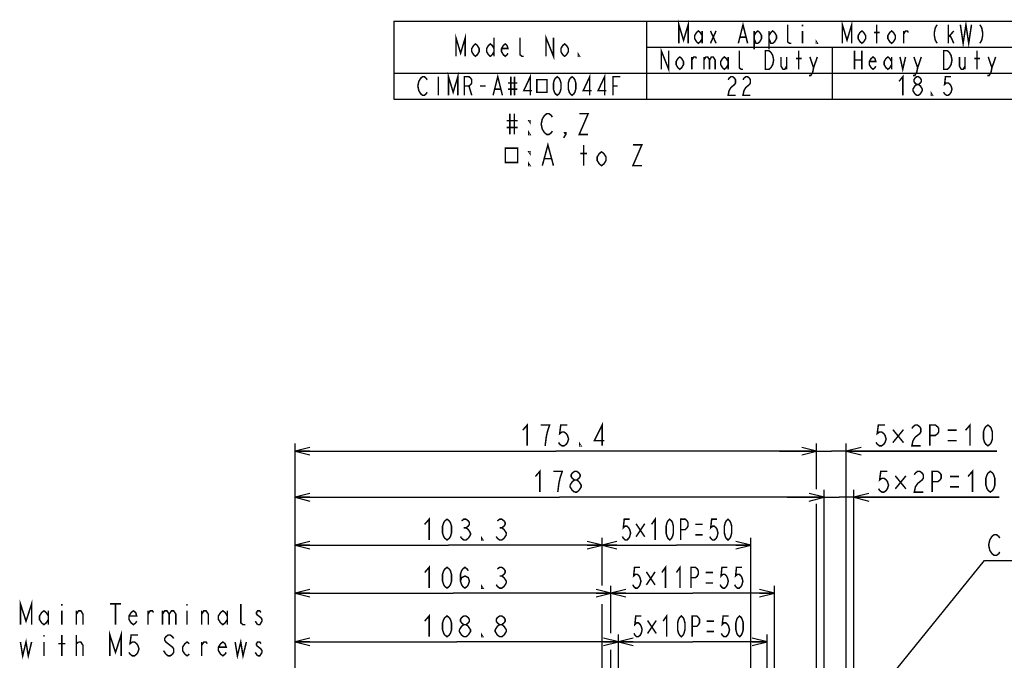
# Model space of a CAD drawing. Extents: x 28 to 410, y 36 to 287.
# Tile 38 of 40: x 191 to 324, y 201 to 287. Entities that reach past the tile are written whole.
import ezdxf

# ---------------------------------------------------------------- set-up
doc = ezdxf.new("R2010")
doc.units = 0
doc.header["$LTSCALE"] = 23.1
doc.layers.get('0').update_dxf_attribs({"linetype": 'CONTINUOUS'})
doc.layers.add('ALL_DIM', color=7, linetype='CONTINUOUS')
doc.layers.add('ALL_NOTE', color=7, linetype='CONTINUOUS')
doc.dimstyles.get("Standard").update_dxf_attribs({"dimtxt": 2.5, "dimasz": 2.5, "dimexe": 1.25, "dimexo": 0.625, "dimtad": 1, "dimcen": 2.5, "dimazin": 3, "dimtfac": 1, "dimtmove": 0, "dimatfit": 3})

# ---------------------------------------------------------------- blocks, each defined once
blk = doc.blocks.new('_OPEN')
at = {"color": 0, "linetype": 'BYBLOCK'}
for p, q in [((0, 0), (-1, 0.25)), ((-1, -0.25), (0, 0)), ((-1, 0), (0, 0))]:
    blk.add_line(p, q, dxfattribs=at)
blk = doc.blocks.new('*D28')
at = {"layer": 'ALL_DIM', "color": 2, "linetype": 'CONTINUOUS'}
for p, q in [((228.53, 116.14), (228.53, 204.2)), ((272.03, 174.12), (272.03, 204.2)), ((228.53, 203.2), (250.28, 203.2)), ((272.03, 203.2), (250.28, 203.2))]:
    blk.add_line(p, q, dxfattribs=at)
at = {"layer": 'ALL_DIM', "color": 2, "linetype": 'CONTINUOUS', "xscale": 2, "yscale": 2, "zscale": 2, "rotation": 180}
blk.add_blockref('_OPEN', (228.53, 203.2), dxfattribs=at)
at = {"layer": 'ALL_DIM', "color": 2, "linetype": 'CONTINUOUS', "xscale": 2, "yscale": 2, "zscale": 2}
blk.add_blockref('_OPEN', (272.03, 203.2), dxfattribs=at)
blk = doc.blocks.new('*D37')
at = {"layer": 'ALL_DIM', "color": 2, "linetype": 'CONTINUOUS'}
for p, q in [((272.03, 174.12), (272.03, 204.2)), ((292.03, 174.12), (292.03, 204.2)), ((272.03, 203.2), (282.03, 203.2)), ((292.03, 203.2), (282.03, 203.2))]:
    blk.add_line(p, q, dxfattribs=at)
at = {"layer": 'ALL_DIM', "color": 2, "linetype": 'CONTINUOUS', "xscale": 2, "yscale": 2, "zscale": 2, "rotation": 180}
blk.add_blockref('_OPEN', (272.03, 203.2), dxfattribs=at)
at = {"layer": 'ALL_DIM', "color": 2, "linetype": 'CONTINUOUS', "xscale": 2, "yscale": 2, "zscale": 2}
blk.add_blockref('_OPEN', (292.03, 203.2), dxfattribs=at)
blk = doc.blocks.new('*D38')
at = {"layer": 'ALL_DIM', "color": 2, "linetype": 'CONTINUOUS'}
for p, q in [((271.03, 204.41), (271.03, 210.75)), ((293.03, 178.32), (293.03, 210.75)), ((271.03, 209.75), (282.03, 209.75)), ((293.03, 209.75), (282.03, 209.75)), ((271.03, 178.32), (271.03, 202.02))]:
    blk.add_line(p, q, dxfattribs=at)
at = {"layer": 'ALL_DIM', "color": 2, "linetype": 'CONTINUOUS', "xscale": 2, "yscale": 2, "zscale": 2, "rotation": 180}
blk.add_blockref('_OPEN', (271.03, 209.75), dxfattribs=at)
at = {"layer": 'ALL_DIM', "color": 2, "linetype": 'CONTINUOUS', "xscale": 2, "yscale": 2, "zscale": 2}
blk.add_blockref('_OPEN', (293.03, 209.75), dxfattribs=at)
blk = doc.blocks.new('*D39')
at = {"layer": 'ALL_DIM', "color": 2, "linetype": 'CONTINUOUS'}
for p, q in [((269.83, 210.85), (269.83, 217.23)), ((269.83, 216.23), (279.83, 216.23)), ((289.83, 216.23), (279.83, 216.23)), ((289.83, 184.12), (289.83, 217.23)), ((269.83, 184.12), (269.83, 208.29))]:
    blk.add_line(p, q, dxfattribs=at)
at = {"layer": 'ALL_DIM', "color": 2, "linetype": 'CONTINUOUS', "xscale": 2, "yscale": 2, "zscale": 2, "rotation": 180}
blk.add_blockref('_OPEN', (269.83, 216.23), dxfattribs=at)
at = {"layer": 'ALL_DIM', "color": 2, "linetype": 'CONTINUOUS', "xscale": 2, "yscale": 2, "zscale": 2}
blk.add_blockref('_OPEN', (289.83, 216.23), dxfattribs=at)
blk = doc.blocks.new('*D40')
at = {"layer": 'ALL_DIM', "color": 2, "linetype": 'CONTINUOUS'}
for p, q in [((299.72, 222.67), (294.72, 222.67)), ((294.72, 222.67), (301.72, 222.67)), ((299.72, 174.12), (299.72, 223.67)), ((323.28, 222.67), (301.72, 222.67)), ((303.72, 174.12), (303.72, 223.67)), ((303.72, 222.67), (323.28, 222.67))]:
    blk.add_line(p, q, dxfattribs=at)
at = {"layer": 'ALL_DIM', "color": 2, "linetype": 'CONTINUOUS', "xscale": 2, "yscale": 2, "zscale": 2}
blk.add_blockref('_OPEN', (299.72, 222.67), dxfattribs=at)
at = {"layer": 'ALL_DIM', "color": 2, "linetype": 'CONTINUOUS', "xscale": 2, "yscale": 2, "zscale": 2, "rotation": 180}
blk.add_blockref('_OPEN', (303.72, 222.67), dxfattribs=at)
blk = doc.blocks.new('*D41')
at = {"layer": 'ALL_DIM', "color": 2, "linetype": 'CONTINUOUS'}
for p, q in [((298.7, 223.78), (298.7, 229.9)), ((302.7, 178.18), (302.7, 229.9)), ((298.7, 228.9), (293.7, 228.9)), ((293.7, 228.9), (300.7, 228.9)), ((322.96, 228.9), (300.7, 228.9)), ((302.7, 228.9), (322.96, 228.9)), ((298.7, 178.18), (298.7, 221.8))]:
    blk.add_line(p, q, dxfattribs=at)
at = {"layer": 'ALL_DIM', "color": 2, "linetype": 'CONTINUOUS', "xscale": 2, "yscale": 2, "zscale": 2}
blk.add_blockref('_OPEN', (298.7, 228.9), dxfattribs=at)
at = {"layer": 'ALL_DIM', "color": 2, "linetype": 'CONTINUOUS', "xscale": 2, "yscale": 2, "zscale": 2, "rotation": 180}
blk.add_blockref('_OPEN', (302.7, 228.9), dxfattribs=at)
blk = doc.blocks.new('*D42')
at = {"layer": 'ALL_DIM', "color": 2, "linetype": 'CONTINUOUS'}
for p, q in [((228.53, 116.14), (228.53, 223.67)), ((228.53, 222.67), (264.12, 222.67)), ((299.72, 222.67), (264.12, 222.67)), ((299.72, 174.12), (299.72, 223.67))]:
    blk.add_line(p, q, dxfattribs=at)
at = {"layer": 'ALL_DIM', "color": 2, "linetype": 'CONTINUOUS', "xscale": 2, "yscale": 2, "zscale": 2, "rotation": 180}
blk.add_blockref('_OPEN', (228.53, 222.67), dxfattribs=at)
at = {"layer": 'ALL_DIM', "color": 2, "linetype": 'CONTINUOUS', "xscale": 2, "yscale": 2, "zscale": 2}
blk.add_blockref('_OPEN', (299.72, 222.67), dxfattribs=at)
blk = doc.blocks.new('*D43')
at = {"layer": 'ALL_DIM', "color": 2, "linetype": 'CONTINUOUS'}
for p, q in [((228.53, 116.14), (228.53, 229.9)), ((298.7, 223.82), (298.7, 229.9)), ((228.53, 228.9), (263.61, 228.9)), ((298.7, 228.9), (263.61, 228.9)), ((298.7, 178.18), (298.7, 221.7))]:
    blk.add_line(p, q, dxfattribs=at)
at = {"layer": 'ALL_DIM', "color": 2, "linetype": 'CONTINUOUS', "xscale": 2, "yscale": 2, "zscale": 2, "rotation": 180}
blk.add_blockref('_OPEN', (228.53, 228.9), dxfattribs=at)
at = {"layer": 'ALL_DIM', "color": 2, "linetype": 'CONTINUOUS', "xscale": 2, "yscale": 2, "zscale": 2}
blk.add_blockref('_OPEN', (298.7, 228.9), dxfattribs=at)
blk = doc.blocks.new('*D44')
at = {"layer": 'ALL_DIM', "color": 2, "linetype": 'CONTINUOUS'}
for p, q in [((228.53, 116.14), (228.53, 210.75)), ((271.03, 204.36), (271.03, 210.75)), ((228.53, 209.75), (249.78, 209.75)), ((271.03, 209.75), (249.78, 209.75)), ((271.03, 178.32), (271.03, 202.14))]:
    blk.add_line(p, q, dxfattribs=at)
at = {"layer": 'ALL_DIM', "color": 2, "linetype": 'CONTINUOUS', "xscale": 2, "yscale": 2, "zscale": 2, "rotation": 180}
blk.add_blockref('_OPEN', (228.53, 209.75), dxfattribs=at)
at = {"layer": 'ALL_DIM', "color": 2, "linetype": 'CONTINUOUS', "xscale": 2, "yscale": 2, "zscale": 2}
blk.add_blockref('_OPEN', (271.03, 209.75), dxfattribs=at)
blk = doc.blocks.new('*D45')
at = {"layer": 'ALL_DIM', "color": 2, "linetype": 'CONTINUOUS'}
for p, q in [((228.53, 116.14), (228.53, 217.23)), ((228.53, 216.23), (249.18, 216.23)), ((269.83, 216.23), (249.18, 216.23)), ((269.83, 210.81), (269.83, 217.23)), ((269.83, 184.12), (269.83, 208.25))]:
    blk.add_line(p, q, dxfattribs=at)
at = {"layer": 'ALL_DIM', "color": 2, "linetype": 'CONTINUOUS', "xscale": 2, "yscale": 2, "zscale": 2, "rotation": 180}
blk.add_blockref('_OPEN', (228.53, 216.23), dxfattribs=at)
at = {"layer": 'ALL_DIM', "color": 2, "linetype": 'CONTINUOUS', "xscale": 2, "yscale": 2, "zscale": 2}
blk.add_blockref('_OPEN', (269.83, 216.23), dxfattribs=at)

msp = doc.modelspace()

# ---------------------------------------------------------------- linework, layer by layer
at = {"color": 2, "linetype": 'CONTINUOUS'}
for p, q in [((241.795, 286.802), (409.795, 286.802)), ((241.795, 286.802), (241.795, 276.302)), ((275.795, 286.802), (275.795, 276.302)), ((275.795, 283.302), (389.795, 283.302)), ((300.795, 283.302), (300.795, 276.302)), ((241.795, 279.802), (409.795, 279.802)), ((241.795, 276.302), (409.795, 276.302))]:
    msp.add_line(p, q, dxfattribs=at)
at = {"color": 2, "linetype": 'CONTINUOUS', "const_width": 0.2}
for points in [[(280.17, 283.802), (280.17, 286.302), (280.795, 284.219), (281.42, 286.302), (281.42, 283.802)], [(288.17, 283.802), (288.795, 286.302), (289.42, 283.802)], [(295.295, 283.802), (295.045, 283.802), (294.795, 284.011), (294.795, 286.302)], [(296.795, 286.302), (296.795, 286.094)], [(302.17, 283.802), (302.17, 286.302), (302.795, 284.219), (303.42, 286.302), (303.42, 283.802)], [(306.795, 283.802), (306.795, 286.302)], [(314.92, 286.302), (314.67, 285.886), (314.545, 285.261), (314.545, 284.844), (314.67, 284.219), (314.92, 283.802)], [(316.42, 283.802), (316.42, 286.302)], [(318.045, 286.302), (318.42, 283.802), (318.795, 286.302), (319.17, 283.802), (319.545, 286.302)], [(320.67, 286.302), (320.92, 285.886), (321.045, 285.261), (321.045, 284.844), (320.92, 284.219), (320.67, 283.802)], [(250.17, 282.052), (250.17, 284.552), (250.795, 282.469), (251.42, 284.552), (251.42, 282.052)], [(262.295, 282.052), (262.295, 284.552), (263.295, 282.052), (263.295, 284.552)], [(283.295, 284.427), (283.045, 284.011), (282.795, 283.802), (282.545, 284.011), (282.295, 284.427), (282.295, 284.844), (282.545, 285.261), (282.795, 285.469), (283.045, 285.261), (283.295, 284.844)], [(283.295, 285.469), (283.295, 283.802)], [(284.42, 285.469), (285.17, 283.802)], [(284.42, 283.802), (285.17, 285.469)], [(290.295, 284.844), (290.545, 285.261), (290.795, 285.469), (291.045, 285.261), (291.295, 284.844), (291.295, 284.427), (291.045, 284.011), (290.795, 283.802), (290.545, 283.802), (290.295, 284.427)], [(290.295, 285.469), (290.295, 282.969)], [(292.295, 284.844), (292.545, 285.261), (292.795, 285.469), (293.045, 285.261), (293.295, 284.844), (293.295, 284.427), (293.045, 284.011), (292.795, 283.802), (292.545, 283.802), (292.295, 284.427)], [(292.295, 285.469), (292.295, 282.969)], [(296.795, 285.469), (296.795, 283.802)], [(305.295, 284.427), (305.045, 284.011), (304.795, 283.802), (304.545, 284.011), (304.295, 284.427), (304.295, 284.844), (304.545, 285.261), (304.795, 285.469), (305.045, 285.261), (305.295, 284.844), (305.295, 284.427)], [(306.42, 285.261), (307.17, 285.261)], [(309.295, 284.427), (309.045, 284.011), (308.795, 283.802), (308.545, 284.011), (308.295, 284.427), (308.295, 284.844), (308.545, 285.261), (308.795, 285.469), (309.045, 285.261), (309.295, 284.844), (309.295, 284.427)], [(310.42, 283.802), (310.42, 285.469)], [(310.42, 285.052), (310.67, 285.469), (310.92, 285.469), (311.045, 285.261)], [(316.42, 284.636), (317.17, 285.469)], [(316.67, 284.844), (317.17, 283.802)], [(253.295, 282.677), (253.045, 282.261), (252.795, 282.052), (252.545, 282.261), (252.295, 282.677), (252.295, 283.094), (252.545, 283.511), (252.795, 283.719), (253.045, 283.511), (253.295, 283.094), (253.295, 282.677)], [(255.295, 282.677), (255.045, 282.261), (254.795, 282.052), (254.545, 282.261), (254.295, 282.677), (254.295, 283.094), (254.545, 283.511), (254.795, 283.719), (255.045, 283.511), (255.295, 283.094)], [(255.295, 284.552), (255.295, 282.052)], [(257.17, 282.469), (257.045, 282.261), (256.795, 282.052), (256.545, 282.261), (256.295, 282.677), (256.295, 283.094), (256.545, 283.511), (256.795, 283.719), (257.045, 283.511), (257.17, 283.094), (256.295, 283.094)], [(259.295, 282.052), (259.045, 282.052), (258.795, 282.261), (258.795, 284.552)], [(265.295, 282.677), (265.045, 282.261), (264.795, 282.052), (264.545, 282.261), (264.295, 282.677), (264.295, 283.094), (264.545, 283.511), (264.795, 283.719), (265.045, 283.511), (265.295, 283.094), (265.295, 282.677)], [(288.42, 284.636), (289.17, 284.636)], [(298.795, 283.802), (298.67, 283.802), (298.67, 284.011), (298.795, 283.802)], [(266.795, 282.052), (266.67, 282.052), (266.67, 282.261), (266.795, 282.052)], [(277.795, 280.302), (277.795, 282.802), (278.795, 280.302), (278.795, 282.802)], [(288.795, 280.302), (288.545, 280.302), (288.295, 280.511), (288.295, 282.802)], [(291.795, 282.802), (292.295, 282.802), (292.545, 282.594), (292.67, 282.386), (292.795, 282.177), (292.92, 281.552), (292.795, 280.927), (292.67, 280.719), (292.545, 280.511), (292.295, 280.302), (291.795, 280.302), (291.795, 282.802)], [(296.295, 280.302), (296.295, 282.802)], [(303.795, 282.802), (303.795, 280.302)], [(304.795, 282.802), (304.795, 280.302)], [(315.795, 282.802), (316.295, 282.802), (316.545, 282.594), (316.67, 282.386), (316.795, 282.177), (316.92, 281.552), (316.795, 280.927), (316.67, 280.719), (316.545, 280.511), (316.295, 280.302), (315.795, 280.302), (315.795, 282.802)], [(320.295, 280.302), (320.295, 282.802)], [(280.795, 280.927), (280.545, 280.511), (280.295, 280.302), (280.045, 280.511), (279.795, 280.927), (279.795, 281.344), (280.045, 281.761), (280.295, 281.969), (280.545, 281.761), (280.795, 281.344), (280.795, 280.927)], [(281.92, 280.302), (281.92, 281.969)], [(281.92, 281.552), (282.17, 281.969), (282.42, 281.969), (282.545, 281.761)], [(283.545, 281.969), (283.545, 280.302)], [(283.545, 281.552), (283.795, 281.969), (284.045, 281.969), (284.295, 281.552), (284.295, 280.302)], [(284.295, 281.552), (284.545, 281.969), (284.795, 281.969), (285.045, 281.552), (285.045, 280.302)], [(286.795, 280.927), (286.545, 280.511), (286.295, 280.302), (286.045, 280.511), (285.795, 280.927), (285.795, 281.344), (286.045, 281.761), (286.295, 281.969), (286.545, 281.761), (286.795, 281.344)], [(286.795, 281.969), (286.795, 280.302)], [(293.92, 281.969), (293.92, 280.719), (294.17, 280.302), (294.42, 280.302), (294.67, 280.719)], [(294.67, 281.969), (294.67, 280.302)], [(295.92, 281.761), (296.67, 281.761)], [(297.795, 281.969), (298.295, 280.511), (298.17, 279.886), (297.92, 279.469), (297.67, 279.469)], [(298.295, 280.511), (298.795, 281.969)], [(303.795, 281.552), (304.795, 281.552)], [(306.67, 280.719), (306.545, 280.511), (306.295, 280.302), (306.045, 280.511), (305.795, 280.927), (305.795, 281.344), (306.045, 281.761), (306.295, 281.969), (306.545, 281.761), (306.67, 281.344), (305.795, 281.344)], [(308.795, 280.927), (308.545, 280.511), (308.295, 280.302), (308.045, 280.511), (307.795, 280.927), (307.795, 281.344), (308.045, 281.761), (308.295, 281.969), (308.545, 281.761), (308.795, 281.344)], [(308.795, 281.969), (308.795, 280.302)], [(309.92, 281.969), (310.295, 280.302), (310.67, 281.969)], [(311.795, 281.969), (312.295, 280.511), (312.17, 279.886), (311.92, 279.469), (311.67, 279.469)], [(312.295, 280.511), (312.795, 281.969)], [(317.92, 281.969), (317.92, 280.719), (318.17, 280.302), (318.42, 280.302), (318.67, 280.719)], [(318.67, 281.969), (318.67, 280.302)], [(319.92, 281.761), (320.67, 281.761)], [(321.795, 281.969), (322.295, 280.511), (322.17, 279.886), (321.92, 279.469), (321.67, 279.469)], [(322.295, 280.511), (322.795, 281.969)], [(249.17, 276.802), (249.17, 279.302), (249.795, 277.219), (250.42, 279.302), (250.42, 276.802)], [(255.17, 276.802), (255.795, 279.302), (256.42, 276.802)], [(260.17, 276.802), (260.17, 279.302), (259.295, 277.427), (260.42, 277.427)], [(268.17, 276.802), (268.17, 279.302), (267.295, 277.427), (268.42, 277.427)], [(270.17, 276.802), (270.17, 279.302), (269.295, 277.427), (270.42, 277.427)], [(309.795, 278.677), (310.295, 279.302), (310.295, 276.802)], [(246.295, 277.219), (246.17, 277.011), (245.92, 276.802), (245.67, 276.802), (245.42, 277.011), (245.295, 277.219), (245.17, 277.427), (245.045, 278.052), (245.17, 278.677), (245.295, 278.886), (245.42, 279.094), (245.67, 279.302), (245.92, 279.302), (246.17, 279.094), (246.295, 278.886)], [(247.795, 279.302), (247.795, 276.802)], [(251.295, 276.802), (251.295, 279.302), (251.92, 279.302), (252.17, 279.094), (252.295, 278.886), (252.295, 278.469), (252.17, 278.261), (251.92, 278.052), (251.295, 278.052)], [(257.17, 278.469), (258.42, 278.469)], [(257.545, 279.302), (257.545, 276.802)], [(258.045, 279.302), (258.045, 276.802)], [(261.045, 278.912), (261.045, 277.193), (262.42, 277.193), (262.42, 278.912), (261.045, 278.912)], [(263.795, 276.802), (263.545, 277.011), (263.42, 277.219), (263.295, 277.636), (263.295, 278.469), (263.42, 278.886), (263.545, 279.094), (263.795, 279.302), (264.045, 279.094), (264.17, 278.886), (264.295, 278.469), (264.295, 277.636), (264.17, 277.219), (264.045, 277.011), (263.795, 276.802)], [(265.795, 276.802), (265.545, 277.011), (265.42, 277.219), (265.295, 277.636), (265.295, 278.469), (265.42, 278.886), (265.545, 279.094), (265.795, 279.302), (266.045, 279.094), (266.17, 278.886), (266.295, 278.469), (266.295, 277.636), (266.17, 277.219), (266.045, 277.011), (265.795, 276.802)], [(271.295, 276.802), (271.295, 279.302), (272.295, 279.302)], [(286.795, 278.886), (286.92, 279.094), (287.17, 279.302), (287.42, 279.302), (287.67, 279.094), (287.795, 278.886), (287.795, 278.469), (287.67, 278.261), (287.42, 278.052), (287.17, 277.844), (286.92, 277.427), (286.795, 276.802), (287.795, 276.802)], [(288.795, 278.886), (288.92, 279.094), (289.17, 279.302), (289.42, 279.302), (289.67, 279.094), (289.795, 278.886), (289.795, 278.469), (289.67, 278.261), (289.42, 278.052), (289.17, 277.844), (288.92, 277.427), (288.795, 276.802), (289.795, 276.802)], [(312.17, 276.802), (311.92, 277.011), (311.795, 277.219), (311.67, 277.427), (311.67, 277.636), (311.795, 277.844), (311.92, 278.052), (312.17, 278.261), (312.42, 278.261), (312.67, 278.052), (312.795, 277.844), (312.92, 277.636), (312.92, 277.427), (312.795, 277.219), (312.67, 277.011), (312.42, 276.802), (312.17, 276.802)], [(312.17, 278.261), (311.92, 278.469), (311.795, 278.677), (311.795, 278.886), (311.92, 279.094), (312.17, 279.302), (312.42, 279.302), (312.67, 279.094), (312.795, 278.886), (312.795, 278.677), (312.67, 278.469), (312.42, 278.261)], [(316.795, 279.302), (316.045, 279.302), (315.92, 278.261), (316.17, 278.469), (316.42, 278.469), (316.67, 278.261), (316.795, 278.052), (316.92, 277.636), (316.795, 277.219), (316.67, 277.011), (316.42, 276.802), (316.17, 276.802), (315.92, 277.011), (315.795, 277.219)], [(251.92, 278.052), (252.295, 276.802)], [(253.42, 278.052), (254.17, 278.052)], [(255.42, 277.636), (256.17, 277.636)], [(257.17, 277.636), (258.42, 277.636)], [(271.295, 278.052), (271.92, 278.052)], [(314.295, 276.802), (314.17, 276.802), (314.17, 277.011), (314.295, 276.802)]]:
    msp.add_lwpolyline(points, dxfattribs=at)
at = {"layer": 'ALL_DIM', "color": 2, "linetype": 'CONTINUOUS', "const_width": 0.2}
for points in [[(259.158, 231.704), (259.76, 232.404), (259.76, 229.604)], [(262.168, 229.604), (262.319, 230.77), (262.469, 231.47), (262.62, 231.937), (262.77, 232.404), (261.566, 232.404)], [(265.178, 232.404), (264.275, 232.404), (264.125, 231.237), (264.426, 231.47), (264.727, 231.47), (265.028, 231.237), (265.178, 231.004), (265.329, 230.537), (265.178, 230.07), (265.028, 229.837), (264.727, 229.604), (264.426, 229.604), (264.125, 229.837), (263.974, 230.07)], [(269.844, 229.604), (269.844, 232.404), (268.79, 230.304), (270.145, 230.304)], [(307.909, 232.404), (307.006, 232.404), (306.855, 231.237), (307.156, 231.47), (307.457, 231.47), (307.758, 231.237), (307.909, 231.004), (308.059, 230.537), (307.909, 230.07), (307.758, 229.837), (307.457, 229.604), (307.156, 229.604), (306.855, 229.837), (306.705, 230.07)], [(310.392, 231.791), (308.962, 230.041)], [(308.962, 231.791), (310.392, 230.041)], [(311.521, 231.937), (311.671, 232.17), (311.972, 232.404), (312.273, 232.404), (312.574, 232.17), (312.725, 231.937), (312.725, 231.47), (312.574, 231.237), (312.273, 231.004), (311.972, 230.77), (311.671, 230.304), (311.521, 229.604), (312.725, 229.604)], [(313.929, 229.604), (313.929, 232.404), (314.681, 232.404), (314.982, 232.17), (315.133, 231.937), (315.133, 231.47), (314.982, 231.237), (314.681, 231.004), (313.929, 231.004)], [(318.745, 231.704), (319.347, 232.404), (319.347, 229.604)], [(321.755, 229.604), (321.454, 229.837), (321.303, 230.07), (321.153, 230.537), (321.153, 231.47), (321.303, 231.937), (321.454, 232.17), (321.755, 232.404), (322.056, 232.17), (322.206, 231.937), (322.357, 231.47), (322.357, 230.537), (322.206, 230.07), (322.056, 229.837), (321.755, 229.604)], [(316.337, 231.704), (317.541, 231.704)], [(266.984, 229.604), (266.834, 229.604), (266.834, 229.837), (266.984, 229.604)], [(316.337, 230.304), (317.541, 230.304)], [(260.859, 225.473), (261.461, 226.173), (261.461, 223.373)], [(264.17, 225.239), (264.471, 226.173), (263.267, 226.173)], [(263.869, 223.373), (264.019, 224.539), (264.17, 225.239)], [(266.126, 225.006), (265.825, 225.239), (265.675, 225.473), (265.675, 225.706), (265.825, 225.939), (266.126, 226.173), (266.427, 226.173), (266.728, 225.939), (266.879, 225.706), (266.879, 225.473), (266.728, 225.239), (266.427, 225.006)], [(308.235, 226.173), (307.332, 226.173), (307.181, 225.006), (307.482, 225.239), (307.783, 225.239), (308.084, 225.006), (308.235, 224.773), (308.385, 224.306), (308.235, 223.839), (308.084, 223.606), (307.783, 223.373), (307.482, 223.373), (307.181, 223.606), (307.031, 223.839)], [(310.718, 225.56), (309.288, 223.81)], [(309.288, 225.56), (310.718, 223.81)], [(311.847, 225.706), (311.997, 225.939), (312.298, 226.173), (312.599, 226.173), (312.9, 225.939), (313.051, 225.706), (313.051, 225.239), (312.9, 225.006), (312.599, 224.773), (312.298, 224.539), (311.997, 224.073), (311.847, 223.373), (313.051, 223.373)], [(314.255, 223.373), (314.255, 226.173), (315.007, 226.173), (315.308, 225.939), (315.459, 225.706), (315.459, 225.239), (315.308, 225.006), (315.007, 224.773), (314.255, 224.773)], [(316.663, 225.473), (317.867, 225.473)], [(319.071, 225.473), (319.673, 226.173), (319.673, 223.373)], [(322.081, 223.373), (321.78, 223.606), (321.629, 223.839), (321.479, 224.306), (321.479, 225.239), (321.629, 225.706), (321.78, 225.939), (322.081, 226.173), (322.382, 225.939), (322.532, 225.706), (322.683, 225.239), (322.683, 224.306), (322.532, 223.839), (322.382, 223.606), (322.081, 223.373)], [(265.524, 224.306), (265.825, 224.773), (266.126, 225.006), (266.427, 225.006), (266.728, 224.773)], [(266.126, 223.373), (265.825, 223.606), (265.675, 223.839), (265.524, 224.073), (265.524, 224.306)], [(266.728, 224.773), (267.029, 224.306), (267.029, 224.073), (266.728, 223.606)], [(316.663, 224.073), (317.867, 224.073)], [(266.728, 223.606), (266.427, 223.373), (266.126, 223.373)], [(245.96, 219.026), (246.562, 219.726), (246.562, 216.926)], [(276.49, 219.026), (276.98, 219.726), (276.98, 216.926)], [(248.97, 216.926), (248.669, 217.159), (248.519, 217.392), (248.368, 217.859), (248.368, 218.792), (248.519, 219.259), (248.669, 219.492), (248.97, 219.726), (249.271, 219.492), (249.422, 219.259), (249.572, 218.792), (249.572, 217.859), (249.422, 217.392), (249.271, 217.159), (248.97, 216.926)], [(250.927, 219.492), (251.228, 219.726), (251.529, 219.726), (251.83, 219.492), (251.98, 219.259), (251.98, 219.026), (251.83, 218.792), (251.529, 218.559), (251.83, 218.326), (252.131, 217.859)], [(251.228, 218.559), (251.529, 218.559)], [(255.743, 219.492), (256.044, 219.726), (256.345, 219.726), (256.646, 219.492), (256.796, 219.259), (256.796, 219.026), (256.646, 218.792), (256.345, 218.559), (256.646, 218.326), (256.796, 218.092), (256.947, 217.859), (256.947, 217.626)], [(256.044, 218.559), (256.345, 218.559)], [(273.55, 219.726), (272.815, 219.726), (272.692, 218.559), (272.937, 218.792), (273.182, 218.792), (273.427, 218.559), (273.55, 218.326), (273.672, 217.859), (273.55, 217.392), (273.427, 217.159), (273.182, 216.926), (272.937, 216.926), (272.692, 217.159), (272.57, 217.392)], [(275.571, 219.113), (274.407, 217.363)], [(274.407, 219.113), (275.571, 217.363)], [(278.94, 216.926), (278.695, 217.159), (278.572, 217.392), (278.45, 217.859), (278.45, 218.792), (278.572, 219.259), (278.695, 219.492), (278.94, 219.726), (279.185, 219.492), (279.307, 219.259), (279.43, 218.792), (279.43, 217.859), (279.307, 217.392), (279.185, 217.159), (278.94, 216.926)], [(280.41, 216.926), (280.41, 219.726), (281.022, 219.726), (281.267, 219.492), (281.39, 219.259), (281.39, 218.792), (281.267, 218.559), (281.022, 218.326), (280.41, 218.326)], [(282.37, 219.026), (283.35, 219.026)], [(285.31, 219.726), (284.575, 219.726), (284.452, 218.559), (284.697, 218.792), (284.942, 218.792), (285.187, 218.559), (285.31, 218.326), (285.432, 217.859), (285.31, 217.392), (285.187, 217.159), (284.942, 216.926), (284.697, 216.926), (284.452, 217.159), (284.33, 217.392)], [(286.78, 216.926), (286.535, 217.159), (286.412, 217.392), (286.29, 217.859), (286.29, 218.792), (286.412, 219.259), (286.535, 219.492), (286.78, 219.726), (287.025, 219.492), (287.147, 219.259), (287.27, 218.792), (287.27, 217.859), (287.147, 217.392), (287.025, 217.159), (286.78, 216.926)], [(251.83, 217.159), (251.529, 216.926), (251.228, 216.926), (250.927, 217.159), (250.776, 217.392)], [(252.131, 217.859), (252.131, 217.626), (251.83, 217.159)], [(253.786, 216.926), (253.636, 216.926), (253.636, 217.159), (253.786, 216.926)], [(256.947, 217.626), (256.646, 217.159), (256.345, 216.926), (256.044, 216.926), (255.743, 217.159), (255.592, 217.392)], [(282.37, 217.626), (283.35, 217.626)], [(245.96, 212.546), (246.562, 213.246), (246.562, 210.446)], [(248.97, 210.446), (248.669, 210.679), (248.519, 210.912), (248.368, 211.379), (248.368, 212.312), (248.519, 212.779), (248.669, 213.012), (248.97, 213.246), (249.271, 213.012), (249.422, 212.779), (249.572, 212.312), (249.572, 211.379), (249.422, 210.912), (249.271, 210.679), (248.97, 210.446)], [(250.776, 211.379), (250.927, 211.846), (251.378, 212.079), (251.83, 211.846), (251.98, 211.379), (251.83, 210.912), (251.679, 210.679), (251.378, 210.446), (251.077, 210.679), (250.927, 210.912), (250.776, 211.379), (250.776, 212.312), (250.927, 212.779), (251.077, 213.012), (251.378, 213.246), (251.679, 213.012), (251.83, 212.779)], [(255.743, 213.012), (256.044, 213.246), (256.345, 213.246), (256.646, 213.012), (256.796, 212.779), (256.796, 212.546), (256.646, 212.312), (256.345, 212.079), (256.646, 211.846)], [(274.938, 213.246), (274.203, 213.246), (274.08, 212.079), (274.325, 212.312), (274.57, 212.312), (274.815, 212.079), (274.938, 211.846), (275.06, 211.379), (274.938, 210.912), (274.815, 210.679), (274.57, 210.446), (274.325, 210.446), (274.08, 210.679), (273.958, 210.912)], [(277.878, 212.546), (278.368, 213.246), (278.368, 210.446)], [(279.838, 212.546), (280.328, 213.246), (280.328, 210.446)], [(281.798, 210.446), (281.798, 213.246), (282.41, 213.246), (282.655, 213.012), (282.778, 212.779), (282.778, 212.312), (282.655, 212.079), (282.41, 211.846), (281.798, 211.846)], [(286.698, 213.246), (285.963, 213.246), (285.84, 212.079), (286.085, 212.312), (286.33, 212.312), (286.575, 212.079), (286.698, 211.846), (286.82, 211.379), (286.698, 210.912), (286.575, 210.679), (286.33, 210.446), (286.085, 210.446), (285.84, 210.679), (285.718, 210.912)], [(288.658, 213.246), (287.923, 213.246), (287.8, 212.079), (288.045, 212.312), (288.29, 212.312), (288.535, 212.079), (288.658, 211.846), (288.78, 211.379), (288.658, 210.912), (288.535, 210.679), (288.29, 210.446), (288.045, 210.446), (287.8, 210.679), (287.678, 210.912)], [(256.044, 212.079), (256.345, 212.079)], [(276.959, 212.633), (275.795, 210.883)], [(275.795, 212.633), (276.959, 210.883)], [(283.758, 212.546), (284.738, 212.546)], [(253.786, 210.446), (253.636, 210.446), (253.636, 210.679), (253.786, 210.446)], [(256.947, 211.146), (256.646, 210.679), (256.345, 210.446), (256.044, 210.446), (255.743, 210.679), (255.592, 210.912)], [(256.646, 211.846), (256.947, 211.379), (256.947, 211.146)], [(283.758, 211.146), (284.738, 211.146)], [(245.96, 205.998), (246.562, 206.698), (246.562, 203.898)], [(248.97, 203.898), (248.669, 204.132), (248.519, 204.365), (248.368, 204.832), (248.368, 205.765), (248.519, 206.232), (248.669, 206.465), (248.97, 206.698), (249.271, 206.465), (249.422, 206.232), (249.572, 205.765), (249.572, 204.832), (249.422, 204.365), (249.271, 204.132), (248.97, 203.898)], [(251.228, 205.532), (250.927, 205.765), (250.776, 205.998), (250.776, 206.232), (250.927, 206.465), (251.228, 206.698), (251.529, 206.698), (251.83, 206.465), (251.98, 206.232), (251.98, 205.998), (251.83, 205.765), (251.529, 205.532)], [(256.044, 205.532), (255.743, 205.765), (255.592, 205.998), (255.592, 206.232), (255.743, 206.465), (256.044, 206.698), (256.345, 206.698), (256.646, 206.465), (256.796, 206.232), (256.796, 205.998), (256.646, 205.765), (256.345, 205.532)], [(275.101, 206.698), (274.366, 206.698), (274.244, 205.532), (274.489, 205.765), (274.734, 205.765), (274.979, 205.532), (275.101, 205.298), (275.224, 204.832), (275.101, 204.365), (274.979, 204.132), (274.734, 203.898), (274.489, 203.898), (274.244, 204.132), (274.121, 204.365)], [(278.041, 205.998), (278.531, 206.698), (278.531, 203.898)], [(280.491, 203.898), (280.246, 204.132), (280.124, 204.365), (280.001, 204.832), (280.001, 205.765), (280.124, 206.232), (280.246, 206.465), (280.491, 206.698), (280.736, 206.465), (280.859, 206.232), (280.981, 205.765), (280.981, 204.832), (280.859, 204.365), (280.736, 204.132), (280.491, 203.898)], [(281.961, 203.898), (281.961, 206.698), (282.574, 206.698), (282.819, 206.465), (282.941, 206.232), (282.941, 205.765), (282.819, 205.532), (282.574, 205.298), (281.961, 205.298)], [(286.861, 206.698), (286.126, 206.698), (286.004, 205.532), (286.249, 205.765), (286.494, 205.765), (286.739, 205.532), (286.861, 205.298), (286.984, 204.832), (286.861, 204.365), (286.739, 204.132), (286.494, 203.898), (286.249, 203.898), (286.004, 204.132), (285.881, 204.365)], [(288.331, 203.898), (288.086, 204.132), (287.964, 204.365), (287.841, 204.832), (287.841, 205.765), (287.964, 206.232), (288.086, 206.465), (288.331, 206.698), (288.576, 206.465), (288.699, 206.232), (288.821, 205.765), (288.821, 204.832), (288.699, 204.365), (288.576, 204.132), (288.331, 203.898)], [(250.626, 204.832), (250.927, 205.298), (251.228, 205.532), (251.529, 205.532), (251.83, 205.298), (251.98, 205.065), (252.131, 204.832), (252.131, 204.598), (251.83, 204.132)], [(255.442, 204.832), (255.743, 205.298), (256.044, 205.532), (256.345, 205.532), (256.646, 205.298)], [(256.646, 205.298), (256.947, 204.832), (256.947, 204.598), (256.646, 204.132)], [(277.122, 206.086), (275.959, 204.336)], [(275.959, 206.086), (277.122, 204.336)], [(283.921, 205.998), (284.901, 205.998)], [(251.228, 203.898), (250.927, 204.132), (250.776, 204.365), (250.626, 204.598), (250.626, 204.832)], [(251.83, 204.132), (251.529, 203.898), (251.228, 203.898)], [(253.786, 203.898), (253.636, 203.898), (253.636, 204.132), (253.786, 203.898)], [(256.044, 203.898), (255.743, 204.132), (255.592, 204.365), (255.442, 204.598), (255.442, 204.832)], [(256.646, 204.132), (256.345, 203.898), (256.044, 203.898)], [(283.921, 204.598), (284.901, 204.598)]]:
    msp.add_lwpolyline(points, dxfattribs=at)
at = {"layer": 'ALL_NOTE', "color": 2, "linetype": 'CONTINUOUS'}
for p, q in [((293.828, 180.25), (321.301, 214.148)), ((321.301, 214.148), (321.551, 214.148)), ((321.551, 214.148), (362.487, 214.148))]:
    msp.add_line(p, q, dxfattribs=at)
at = {"layer": 'ALL_NOTE', "color": 2, "linetype": 'CONTINUOUS', "const_width": 0.2}
for points in [[(257.425, 274.325), (257.425, 271.525)], [(258.027, 274.325), (258.027, 271.525)], [(261.79, 273.625), (262.091, 274.092), (262.392, 274.325), (262.693, 274.325), (262.994, 274.092), (263.144, 273.858)], [(266.756, 274.325), (267.96, 274.325), (266.756, 271.525), (267.96, 271.525)], [(256.974, 273.392), (258.479, 273.392)], [(260.134, 273.392), (260.134, 273.158), (259.984, 273.392), (260.134, 273.392)], [(262.091, 271.758), (261.79, 272.225), (261.639, 272.925), (261.79, 273.625)], [(256.974, 272.458), (258.479, 272.458)], [(260.134, 271.525), (259.984, 271.525), (259.984, 271.758), (260.134, 271.525)], [(263.144, 271.992), (262.994, 271.758), (262.693, 271.525), (262.392, 271.525), (262.091, 271.758)], [(264.95, 271.525), (264.8, 271.758), (264.95, 271.758), (264.95, 271.525), (264.649, 271.058)], [(261.79, 267.325), (262.542, 270.125), (263.295, 267.325)], [(256.823, 269.687), (256.823, 267.762), (258.479, 267.762), (258.479, 269.687), (256.823, 269.687)], [(260.134, 269.192), (260.134, 268.958), (259.984, 269.192), (260.134, 269.192)], [(266.907, 268.958), (267.81, 268.958)], [(267.358, 267.325), (267.358, 270.125)], [(270.368, 268.025), (270.067, 267.558), (269.766, 267.325), (269.465, 267.558), (269.164, 268.025), (269.164, 268.492), (269.465, 268.958), (269.766, 269.192), (270.067, 268.958), (270.368, 268.492), (270.368, 268.025)], [(273.98, 270.125), (275.184, 270.125), (273.98, 267.325), (275.184, 267.325)], [(260.134, 267.325), (259.984, 267.325), (259.984, 267.558), (260.134, 267.325)], [(262.091, 268.258), (262.994, 268.258)], [(322.003, 216.948), (322.304, 217.415), (322.605, 217.648), (322.906, 217.648), (323.207, 217.415), (323.357, 217.182)], [(323.357, 215.315), (323.207, 215.082), (322.906, 214.848), (322.605, 214.848), (322.304, 215.082), (322.153, 215.315), (322.003, 215.548), (321.852, 216.248), (322.003, 216.948)], [(191.565, 205.527), (191.565, 208.327), (192.318, 205.994), (193.07, 208.327), (193.07, 205.527)], [(197.134, 208.327), (197.134, 208.094)], [(203.605, 208.327), (205.11, 208.327)], [(204.358, 208.327), (204.358, 205.527)], [(213.99, 208.327), (213.99, 208.094)], [(221.816, 205.527), (221.515, 205.527), (221.214, 205.76), (221.214, 208.327)], [(195.328, 206.227), (195.027, 205.76), (194.726, 205.527), (194.425, 205.76), (194.124, 206.227), (194.124, 206.694), (194.425, 207.16), (194.726, 207.394), (195.027, 207.16), (195.328, 206.694)], [(195.328, 207.394), (195.328, 205.527)], [(197.134, 207.394), (197.134, 205.527)], [(199.09, 205.527), (199.09, 207.394)], [(199.09, 206.927), (199.391, 207.394), (199.692, 207.394), (199.993, 206.927), (199.993, 205.527)], [(207.217, 205.994), (207.067, 205.76), (206.766, 205.527), (206.465, 205.76), (206.164, 206.227), (206.164, 206.694), (206.465, 207.16), (206.766, 207.394), (207.067, 207.16), (207.217, 206.694), (206.164, 206.694)], [(208.722, 206.927), (209.023, 207.394), (209.324, 207.394), (209.475, 207.16)], [(208.722, 205.527), (208.722, 207.394)], [(210.679, 206.927), (210.98, 207.394), (211.281, 207.394), (211.582, 206.927), (211.582, 205.527)], [(210.679, 207.394), (210.679, 205.527)], [(211.582, 206.927), (211.883, 207.394), (212.184, 207.394), (212.485, 206.927), (212.485, 205.527)], [(213.99, 207.394), (213.99, 205.527)], [(215.946, 206.927), (216.247, 207.394), (216.548, 207.394), (216.849, 206.927), (216.849, 205.527)], [(215.946, 205.527), (215.946, 207.394)], [(219.408, 206.227), (219.107, 205.76), (218.806, 205.527), (218.505, 205.76), (218.204, 206.227), (218.204, 206.694), (218.505, 207.16), (218.806, 207.394), (219.107, 207.16), (219.408, 206.694)], [(219.408, 207.394), (219.408, 205.527)], [(223.923, 207.16), (223.772, 207.394), (223.471, 207.394), (223.321, 207.16), (223.321, 206.927)], [(223.321, 206.927), (223.923, 206.46), (224.073, 206.227), (224.073, 205.994)], [(223.471, 205.527), (223.17, 205.994)], [(224.073, 205.994), (223.772, 205.527), (223.471, 205.527)], [(194.726, 204.127), (194.726, 203.894)], [(197.134, 201.327), (197.134, 204.127)], [(199.09, 201.327), (199.09, 204.127)], [(203.605, 201.327), (203.605, 204.127), (204.358, 201.794), (205.11, 204.127), (205.11, 201.327)], [(207.368, 204.127), (206.465, 204.127), (206.314, 202.96), (206.615, 203.194), (206.916, 203.194), (207.217, 202.96), (207.368, 202.727), (207.518, 202.26), (207.368, 201.794), (207.217, 201.56), (206.916, 201.327), (206.615, 201.327), (206.314, 201.56), (206.164, 201.794)], [(212.184, 203.66), (212.033, 203.894), (211.732, 204.127), (211.431, 204.127), (211.13, 203.894), (210.98, 203.66), (210.98, 203.427), (211.13, 203.194), (211.732, 202.727)], [(191.565, 203.194), (191.866, 201.327), (192.318, 203.194), (192.619, 201.327), (193.07, 203.194)], [(194.726, 203.194), (194.726, 201.327)], [(196.682, 202.96), (197.585, 202.96)], [(199.09, 202.96), (199.391, 203.194)], [(199.391, 203.194), (199.692, 203.194), (199.993, 202.727), (199.993, 201.327)], [(211.732, 202.727), (212.033, 202.494), (212.184, 202.26), (212.184, 201.794), (212.033, 201.56), (211.732, 201.327), (211.431, 201.327), (211.13, 201.56)], [(214.291, 201.56), (213.99, 201.327), (213.689, 201.56), (213.388, 202.027), (213.388, 202.494), (213.689, 202.96), (213.99, 203.194), (214.291, 202.96)], [(215.946, 202.727), (216.247, 203.194), (216.548, 203.194), (216.699, 202.96)], [(215.946, 201.327), (215.946, 203.194)], [(219.257, 201.794), (219.107, 201.56), (218.806, 201.327), (218.505, 201.56), (218.204, 202.027), (218.204, 202.494), (218.505, 202.96), (218.806, 203.194), (219.107, 202.96), (219.257, 202.494), (218.204, 202.494)], [(220.461, 203.194), (220.762, 201.327), (221.214, 203.194), (221.515, 201.327), (221.966, 203.194)], [(223.923, 202.96), (223.772, 203.194), (223.471, 203.194), (223.321, 202.96), (223.321, 202.727)], [(223.321, 202.727), (223.923, 202.26), (224.073, 202.027), (224.073, 201.794)], [(211.13, 201.56), (210.829, 202.027)], [(223.471, 201.327), (223.17, 201.794)], [(224.073, 201.794), (223.772, 201.327), (223.471, 201.327)]]:
    msp.add_lwpolyline(points, dxfattribs=at)

# ---------------------------------------------------------------- dimensions: what is measured, and where the dimension line sits
at = {"layer": 'ALL_DIM', "color": 2, "linetype": 'CONTINUOUS'}
for base, p1, picture, middle in [((228.528, 228.904), (298.7, 178.182), '*D43', (258.556, 229.604)), ((228.528, 222.673), (299.716, 174.118), '*D42', (260.257, 223.373)), ((228.528, 216.226), (269.828, 184.118), '*D45', (245.358, 216.926)), ((228.528, 209.746), (271.028, 178.318), '*D44', (245.358, 210.446))]:
    dim = msp.add_linear_dim(base=base, p1=p1, p2=(228.528, 116.135), angle=180, dimstyle='Standard', dxfattribs=at)
    dim.commit()
    dim.dimension.update_dxf_attribs({"geometry": picture, "text_midpoint": middle, "dimtype": 128})
for base, p1, p2, picture, middle in [((302.7, 228.904), (298.7, 178.182), (302.7, 178.182), '*D41', (306.103, 229.604)), ((303.716, 222.673), (299.716, 174.118), (303.716, 174.118), '*D40', (306.429, 223.373)), ((289.828, 216.226), (269.828, 184.118), (289.828, 184.118), '*D39', (272.08, 216.926)), ((293.028, 209.746), (271.028, 178.318), (293.028, 178.318), '*D38', (273.468, 210.446)), ((272.028, 203.198), (228.528, 116.135), (272.028, 174.118), '*D28', (245.358, 203.898)), ((292.028, 203.198), (272.028, 174.118), (292.028, 174.118), '*D37', (273.631, 203.898))]:
    dim = msp.add_linear_dim(base=base, p1=p1, p2=p2, dimstyle='Standard', dxfattribs=at)
    dim.commit()
    dim.dimension.update_dxf_attribs({"geometry": picture, "text_midpoint": middle, "dimtype": 128})

doc.saveas('drawing.dxf')
